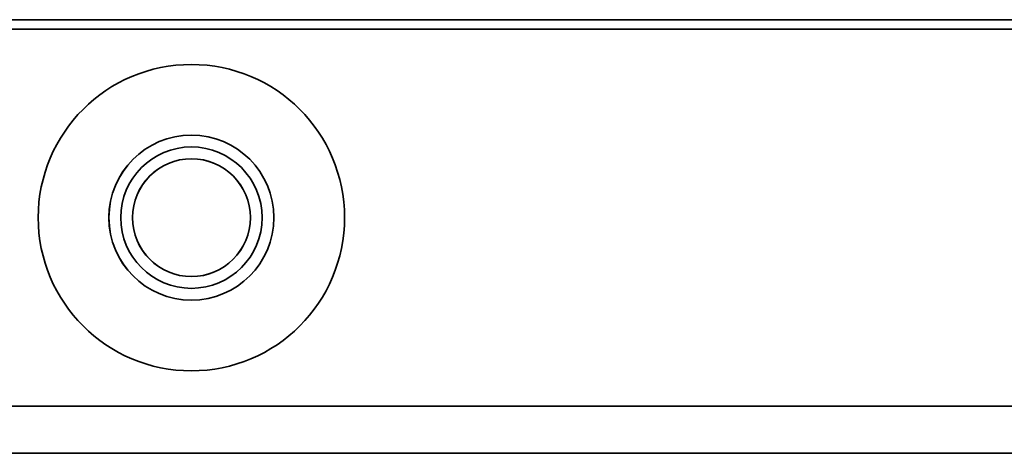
# Model space of a CAD drawing. Header units: millimetres. Extents: x -298 to 298, y -513 to 85.
# Tile 16 of 47: x -146 to -125, y -513 to -504. Entities that reach past the tile are written whole.
import ezdxf

# ---------------------------------------------------------------- set-up
doc = ezdxf.new("R2010")
doc.units = ezdxf.units.MM
doc.layers.add('1', color=7, linetype='Continuous', true_color=0xffffff)

msp = doc.modelspace()

# ---------------------------------------------------------------- linework, layer by layer
at = {"layer": '1', "color": 252, "linetype": 'Continuous', "lineweight": 35}
for p, q in [((161.001, -503.554, 191.008), (-160.999, -503.554, 191.092)), ((160.999, -503.754, 185.508), (-161.001, -503.754, 185.592)), ((-160.999, -503.754, 190.892), (161.001, -503.754, 190.808)), ((269.999, -511.754, 185.48), (-270.001, -511.754, 185.62)), ((-269.999, -511.754, 193.62), (270.001, -511.754, 193.48)), ((-270.001, -512.754, 186.62), (269.999, -512.754, 186.48)), ((270.001, -512.754, 192.48), (-269.999, -512.754, 192.62))]:
    msp.add_line(p, q, dxfattribs=at)
at = {"layer": '1', "color": 51, "linetype": 'Continuous', "lineweight": 35}
for p, q in [((160.498, -503.754, 180.008), (-160.502, -503.754, 180.092)), ((-160.501, -503.754, 185.592), (160.499, -503.754, 185.508)), ((-160.502, -511.754, 180.092), (160.498, -511.754, 180.008)), ((160.499, -511.754, 185.508), (-160.501, -511.754, 185.592))]:
    msp.add_line(p, q, dxfattribs=at)
at = {"layer": '1', "color": 51, "linetype": 'Continuous', "lineweight": 35, "extrusion": (0.00025974, 5.13279e-07, 1)}
for centre, radius in [((-142.049, -507.754, 180.05), 3.25), ((-142.049, -507.754, 181.55), 1.75), ((-142.049, -507.754, 185.55), 1.75)]:
    msp.add_circle(centre, radius, dxfattribs=at)
at = {"layer": '1', "color": 252, "linetype": 'Continuous', "lineweight": 35, "extrusion": (0.00025974, 5.13279e-07, 1)}
msp.add_circle((-142.049, -507.754, 185.55), 1.5, dxfattribs=at)
at = {"layer": '1', "color": 252, "linetype": 'Continuous', "lineweight": 35, "extrusion": (-0.00025974, -5.13279e-07, -1)}
for centre in [(142.049, -507.754, -185.8), (142.049, -507.754, -191.55)]:
    msp.add_circle(centre, 1.25, dxfattribs=at)

doc.saveas('drawing.dxf')
